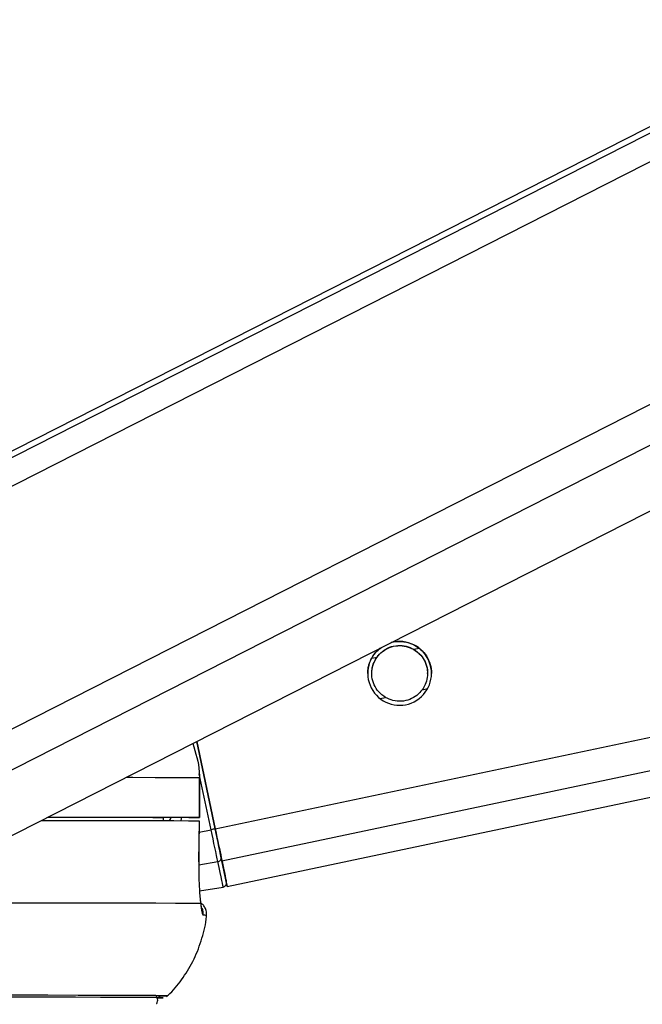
# Model space of a CAD drawing. Header units: millimetres. Extents: x 20 to 19305, y 40 to 15632.
# Tile 55 of 114: x 9630 to 9724, y 6419 to 6567. Entities that reach past the tile are written whole.
import ezdxf

# ---------------------------------------------------------------- set-up
doc = ezdxf.new("R2010")
doc.units = ezdxf.units.MM
doc.layers.add('COMPONENT_GEOMETRY', color=7, linetype='Continuous')
doc.styles.add('SLDTEXTSTYLE1', font='TXT', dxfattribs={"width": 0.75})
doc.dimstyles.new('SLDDIMSTYLE0', dxfattribs={"dimtxt": 150, "dimasz": 6.604, "dimexe": 0, "dimexo": 0.0625, "dimgap": 37.5, "dimtad": 0, "dimtih": 1, "dimtoh": 1, "dimdec": 0, "dimlfac": 0.5, "dimrnd": 1e-09, "dimzin": 12, "dimdsep": 46, "dimtxsty": 'SLDTEXTSTYLE1', "dimsah": 1, "dimcen": 0.09, "dimadec": 0, "dimazin": 3, "dimtfac": 1, "dimtdec": 0, "dimtofl": 0, "dimtmove": 0, "dimatfit": 3, "dimfxl": 1, "dimfrac": 2, "dimtolj": 1, "dimtzin": 12, "dimarcsym": 0})

# ---------------------------------------------------------------- blocks, each defined once
blk = doc.blocks.new('_D_4')
at = {"layer": 'COMPONENT_GEOMETRY', "color": 7, "ltscale": 2}
for p, q in [((11155.63, 6611), (11155.63, 4291.66)), ((11155.63, 1734.2), (11155.63, 4053.54)), ((7716.13, 1734.2), (11161.98, 1734.2))]:
    blk.add_line(p, q, dxfattribs=at)
for points in [[(11155.63, 6611), (11154.61, 6604.4), (11156.65, 6604.4)], [(11155.63, 1734.2), (11156.65, 1740.8), (11154.61, 1740.8)]]:
    blk.add_solid(points, dxfattribs=at)
at = {"layer": 'COMPONENT_GEOMETRY', "color": 7, "ltscale": 2, "insert": (10933.96, 4246.9), "char_height": 150, "attachment_point": 1, "style": 'SLDTEXTSTYLE1'}
blk.add_mtext('2438', dxfattribs=at)

msp = doc.modelspace()

# ---------------------------------------------------------------- linework, layer by layer
at = {"color": 8, "linetype": 'Continuous', "lineweight": 25, "ltscale": 2}
for p, q in [((9597.76, 6480.76), (9854.07, 6611)), ((9598.4, 6485.39), (9845.59, 6611)), ((9605.97, 6448.43), (9925.9, 6611)), ((9608.97, 6443.8), (9938.01, 6611)), ((9659.66, 6445.09), (10447.49, 6611)), ((9660.68, 6440.27), (10471.4, 6611)), ((9689.56, 6472.11), (9690.37, 6472.28)), ((9683.26, 6470.78), (9684.03, 6470.94)), ((9690.84, 6466.03), (9691.65, 6466.2)), ((9684.5, 6464.7), (9685.31, 6464.87)), ((9659.04, 6444.96), (9657.27, 6453.39)), ((9651.83, 6446.65), (9651.93, 6446.8)), ((9652.98, 6446.8), (9652.79, 6446.33)), ((9657.26, 6444.59), (9659.04, 6444.96)), ((9657.18, 6439.69), (9660.05, 6440.17))]:
    msp.add_line(p, q, dxfattribs=at)
at = {"color": 7, "linetype": 'Continuous', "lineweight": 25, "ltscale": 2}
for p, q in [((9843.69, 6611), (9601.6, 6487.98)), ((9623.34, 6441.2), (9957.49, 6611)), ((9661.48, 6436.44), (10490.41, 6611)), ((9659.66, 6445.09), (9656.89, 6458.25)), ((9656.89, 6458.25), (9659.66, 6445.09)), ((9657.29, 6452.81), (9657.29, 6446.81)), ((9657.3, 6452.81), (9657.29, 6452.81)), ((9657.31, 6446.81), (9657.3, 6452.81)), ((9655.31, 6446.81), (9651.83, 6446.8)), ((9651.83, 6446.81), (9651.83, 6446.34)), ((9657.2, 6440.14), (9657.28, 6446.31)), ((9657.25, 6446.31), (9657.26, 6446.31)), ((9657.18, 6440.14), (9657.2, 6440.14)), ((9657.3, 6435.78), (9660.85, 6436.34))]:
    msp.add_line(p, q, dxfattribs=at)
at = {"color": 8, "linetype": 'Continuous', "lineweight": 25, "ltscale": 2, "flags": 128}
msp.add_lwpolyline([(9646.27, 6452.85), (9647.24, 6452.85), (9650.64, 6452.84), (9653.46, 6452.83), (9655.68, 6452.82), (9657.29, 6452.81)], dxfattribs=at)
at = {"color": 7, "linetype": 'Continuous', "lineweight": 25, "ltscale": 2, "flags": 128}
for points in [[(9633.5, 6446.37), (9633.77, 6446.37), (9638.8, 6446.36), (9643.3, 6446.36), (9647.25, 6446.35), (9650.64, 6446.34), (9653.44, 6446.33), (9655.65, 6446.32), (9657.26, 6446.31)], [(9634.46, 6446.85), (9635.26, 6446.85), (9639.17, 6446.85), (9642.63, 6446.84), (9645.64, 6446.83), (9648.18, 6446.83), (9650.25, 6446.82), (9651.83, 6446.81)], [(9634.49, 6446.87), (9638.75, 6446.86), (9643.28, 6446.86), (9647.25, 6446.85), (9650.65, 6446.84), (9653.47, 6446.83), (9655.68, 6446.82), (9657.29, 6446.81)], [(9657.29, 6446.81), (9657.31, 6446.81), (9657.23, 6446.81), (9657.06, 6446.81), (9656.82, 6446.81), (9656.51, 6446.81), (9656.14, 6446.81), (9655.74, 6446.81), (9655.31, 6446.81)], [(9657.26, 6446.31), (9657.21, 6442.31), (9657.18, 6440.14)], [(9660.05, 6440.17), (9659.96, 6440.6), (9659.86, 6441.1), (9659.74, 6441.66), (9659.61, 6442.26), (9659.48, 6442.9), (9659.34, 6443.57), (9659.19, 6444.26), (9659.04, 6444.96)], [(9660.68, 6440.27), (9660.58, 6440.71), (9660.48, 6441.21), (9660.36, 6441.77), (9660.23, 6442.37), (9660.1, 6443.02), (9659.96, 6443.69), (9659.81, 6444.39), (9659.66, 6445.09)], [(9659.66, 6445.09), (9659.79, 6444.46), (9659.92, 6443.84), (9660.05, 6443.24), (9660.17, 6442.66), (9660.29, 6442.12), (9660.39, 6441.62), (9660.49, 6441.17), (9660.57, 6440.78)], [(9660.85, 6436.34), (9660.84, 6436.4), (9660.8, 6436.59), (9660.74, 6436.9), (9660.65, 6437.32), (9660.54, 6437.87), (9660.4, 6438.53), (9660.24, 6439.29), (9660.05, 6440.17)], [(9660.57, 6440.78), (9660.75, 6439.93), (9660.9, 6439.18), (9661.04, 6438.54), (9661.15, 6438.01), (9661.24, 6437.6), (9661.3, 6437.3), (9661.34, 6437.12), (9661.35, 6437.06)], [(9661.34, 6437.09), (9661.43, 6436.68), (9661.48, 6436.44), (9661.43, 6436.69), (9661.27, 6437.42), (9661.02, 6438.63), (9660.68, 6440.27)], [(9626.05, 6433.97), (9632.22, 6433.97), (9637.8, 6433.96), (9642.76, 6433.96), (9647.07, 6433.95), (9650.71, 6433.94), (9653.67, 6433.93), (9655.93, 6433.92), (9657.48, 6433.91)], [(9650.83, 6419.66), (9651.36, 6419.67), (9651.63, 6419.68), (9651.18, 6419.69), (9650.03, 6419.71), (9648.17, 6419.72), (9645.61, 6419.73), (9642.38, 6419.73), (9638.48, 6419.74), (9633.93, 6419.75), (9628.76, 6419.75), (9622.99, 6419.76), (9616.65, 6419.76), (9609.77, 6419.76)], [(9650.83, 6419.66), (9651.54, 6419.67), (9651.81, 6419.68), (9651.36, 6419.69), (9650.21, 6419.71), (9648.34, 6419.72), (9645.79, 6419.73), (9642.55, 6419.73), (9638.64, 6419.74), (9634.09, 6419.75), (9628.91, 6419.75), (9623.13, 6419.76), (9616.78, 6419.76), (9609.9, 6419.76)], [(9651.13, 6419.94), (9651.44, 6419.94), (9652.32, 6419.96), (9652.49, 6419.97), (9651.97, 6419.98), (9650.74, 6419.99), (9648.83, 6420.01), (9646.23, 6420.02), (9642.96, 6420.02), (9639.04, 6420.03), (9634.48, 6420.04), (9629.31, 6420.04), (9623.56, 6420.04), (9617.24, 6420.05), (9611.59, 6420.05)]]:
    msp.add_lwpolyline(points, dxfattribs=at)
at = {"color": 7, "linetype": 'Continuous', "lineweight": 25, "ltscale": 4}
for centre, radius, start, end in [((9687.43, 6468.49), 4.8, 128.3454, 105.53), ((9684.33, 6325.69), 121.92, 101.6721, 101.9688), ((9660.01, 6440.73), 0.56, 274.2352, 5.3269), ((9660.76, 6436.93), 0.6, 278.892, 11.892)]:
    msp.add_arc(centre, radius, start, end, dxfattribs=at)
at = {"color": 8, "linetype": 'Continuous', "lineweight": 25, "ltscale": 4}
for centre, radius, start, end in [((9655.86, 6432.3), 2.01, 353.8776, 24.5878), ((9657.98, 6427.94), 4.15, 84.7175, 91.6778)]:
    msp.add_arc(centre, radius, start, end, dxfattribs=at)
msp.add_ellipse((9647.56, 6448.86), major_axis=(4.83, 5.58), ratio=0.999929, start_param=5.076655, end_param=5.144646, dxfattribs=at)
at = {"color": 7, "linetype": 'Continuous', "lineweight": 25, "ltscale": 2}
for points, knots in [([(9683.08, 6470.51), (9683.29, 6470.89), (9683.66, 6471.59), (9684.33, 6472.11), (9684.63, 6472.35)], [0, 0, 0, 0, 0.554129, 1, 1, 1, 1]), ([(9684.03, 6470.94), (9684.28, 6471.24), (9684.78, 6471.84), (9685.9, 6472.47), (9687.16, 6472.75), (9688.47, 6472.64), (9689.2, 6472.28), (9689.56, 6472.11)], [0, 0, 0, 0, 0.196452, 0.39265, 0.593358, 0.798818, 1, 1, 1, 1]), ([(9684.03, 6470.92), (9684.28, 6471.21), (9684.78, 6471.81), (9685.9, 6472.44), (9687.16, 6472.72), (9688.47, 6472.61), (9689.2, 6472.26), (9689.56, 6472.08)], [0, 0, 0, 0, 0.1964524, 0.3926501, 0.5933582, 0.7988178, 1, 1, 1, 1]), ([(9686.04, 6473.06), (9686.08, 6473.08), (9686.59, 6473.32), (9687.72, 6473.34), (9689.21, 6473.04), (9690.15, 6472.48), (9690.54, 6472.15), (9690.6, 6472.09)], [0, 0, 0, 0, 0.026994, 0.334991, 0.645903, 0.944532, 1, 1, 1, 1]), ([(9689.56, 6472.11), (9689.93, 6471.84), (9690.62, 6471.35), (9691.32, 6470.24), (9691.66, 6469.04), (9691.64, 6467.86), (9691.35, 6466.84), (9691, 6466.29), (9690.84, 6466.03)], [0, 0, 0, 0, 0.204636, 0.376335, 0.548834, 0.703363, 0.864285, 1, 1, 1, 1]), ([(9685.31, 6464.87), (9684.94, 6465.13), (9684.25, 6465.62), (9683.55, 6466.74), (9683.21, 6467.93), (9683.23, 6469.12), (9683.52, 6470.13), (9683.87, 6470.69), (9684.03, 6470.94)], [0, 0, 0, 0, 0.204636, 0.376335, 0.548834, 0.703363, 0.864285, 1, 1, 1, 1]), ([(9683.27, 6468.46), (9683.27, 6468.66), (9683.25, 6469.25), (9683.52, 6470.11), (9683.87, 6470.66), (9684.03, 6470.92)], [0, 0, 0, 0, 0.22084, 0.643525, 1, 1, 1, 1]), ([(9689.56, 6472.08), (9689.93, 6471.82), (9690.62, 6471.33), (9691.31, 6470.21), (9691.63, 6469.22), (9691.61, 6468.63), (9691.6, 6468.46)], [0, 0, 0, 0, 0.330439, 0.607692, 0.886237, 1, 1, 1, 1]), ([(9690.6, 6472.09), (9690.91, 6471.79), (9691.52, 6471.17), (9692.07, 6469.9), (9692.27, 6468.95), (9692.23, 6468.52), (9692.23, 6468.49)], [0, 0, 0, 0, 0.339809, 0.682095, 0.979511, 1, 1, 1, 1]), ([(9682.64, 6468.48), (9682.64, 6468.65), (9682.65, 6469), (9682.74, 6469.52), (9682.88, 6470.04), (9683.01, 6470.35), (9683.08, 6470.51)], [0, 0, 0, 0, 0.220713, 0.485711, 0.740938, 1, 1, 1, 1]), ([(9690.84, 6466.03), (9690.59, 6465.73), (9690.08, 6465.14), (9688.97, 6464.51), (9687.71, 6464.23), (9686.4, 6464.34), (9685.67, 6464.69), (9685.31, 6464.87)], [0, 0, 0, 0, 0.196452, 0.39265, 0.593358, 0.798818, 1, 1, 1, 1]), ([(9656.28, 6457.94), (9656.73, 6456.53), (9657.26, 6454.85), (9657.28, 6453.1), (9657.29, 6452.81)], [0, 0, 0, 0, 0.837401, 1, 1, 1, 1]), ([(9657.18, 6440.14), (9657.18, 6439.61), (9657.17, 6438.18), (9657.26, 6435.98), (9657.4, 6434.55), (9657.48, 6433.95), (9657.48, 6433.91)], [0, 0, 0, 0, 0.220493, 0.593656, 0.970348, 1, 1, 1, 1]), ([(9657.64, 6433.11), (9657.64, 6433.11), (9657.64, 6433.11), (9657.58, 6433.42), (9657.53, 6433.86), (9657.46, 6434.32), (9657.44, 6434.44)], [0, 0, 0, 0, 0.114221, 0.413828, 0.861712, 1, 1, 1, 1]), ([(9658.32, 6432), (9658.34, 6432.08), (9658.42, 6432.4), (9658.29, 6432.94), (9658, 6433.49), (9657.7, 6433.8), (9657.52, 6433.91), (9657.47, 6433.94)], [0, 0, 0, 0, 0.095959, 0.43631, 0.701105, 0.921979, 1, 1, 1, 1]), ([(9657.48, 6433.91), (9657.54, 6433.4), (9657.66, 6432.36), (9657.79, 6432.18), (9657.85, 6432.09)], [0, 0, 0, 0, 0.485349, 1, 1, 1, 1]), ([(9652.31, 6419.82), (9652.49, 6419.98), (9653.45, 6420.82), (9654.91, 6422.71), (9656.59, 6425.49), (9657.72, 6428.61), (9658.32, 6430.84), (9658.34, 6432.01), (9658.34, 6432.06)], [0, 0, 0, 0, 0.050152, 0.276032, 0.509749, 0.747979, 0.988634, 1, 1, 1, 1]), ([(9650.85, 6418.8), (9650.85, 6418.8), (9650.93, 6418.89), (9651.01, 6419.14), (9651.02, 6419.5), (9650.92, 6419.79), (9650.82, 6419.92), (9650.78, 6419.97)], [0, 0, 0, 0, 0.015619, 0.296787, 0.587906, 0.85858, 1, 1, 1, 1])]:
    msp.add_open_spline(points, degree=3, knots=knots, dxfattribs=at)
at = {"color": 8, "linetype": 'Continuous', "lineweight": 25, "ltscale": 2}
msp.add_open_spline([(9652.8, 6446.33), (9652.86, 6446.41), (9652.97, 6446.55), (9652.99, 6446.72), (9653.01, 6446.8)], degree=3, knots=[0, 0, 0, 0, 0.517406, 1, 1, 1, 1], dxfattribs=at)

# ---------------------------------------------------------------- dimensions: what is measured, and where the dimension line sits
at = {"layer": 'COMPONENT_GEOMETRY', "color": 7, "ltscale": 2}
dim = msp.add_linear_dim(base=(11155.63, 6611), p1=(7713.59, 1734.2), p2=(12075.31, 6611), angle=90, dimstyle='SLDDIMSTYLE0', dxfattribs=at)
dim.commit()
dim.dimension.update_dxf_attribs({"geometry": '_D_4', "text_midpoint": (11155.63, 4172.6), "dimtype": 160})

doc.saveas('drawing.dxf')
